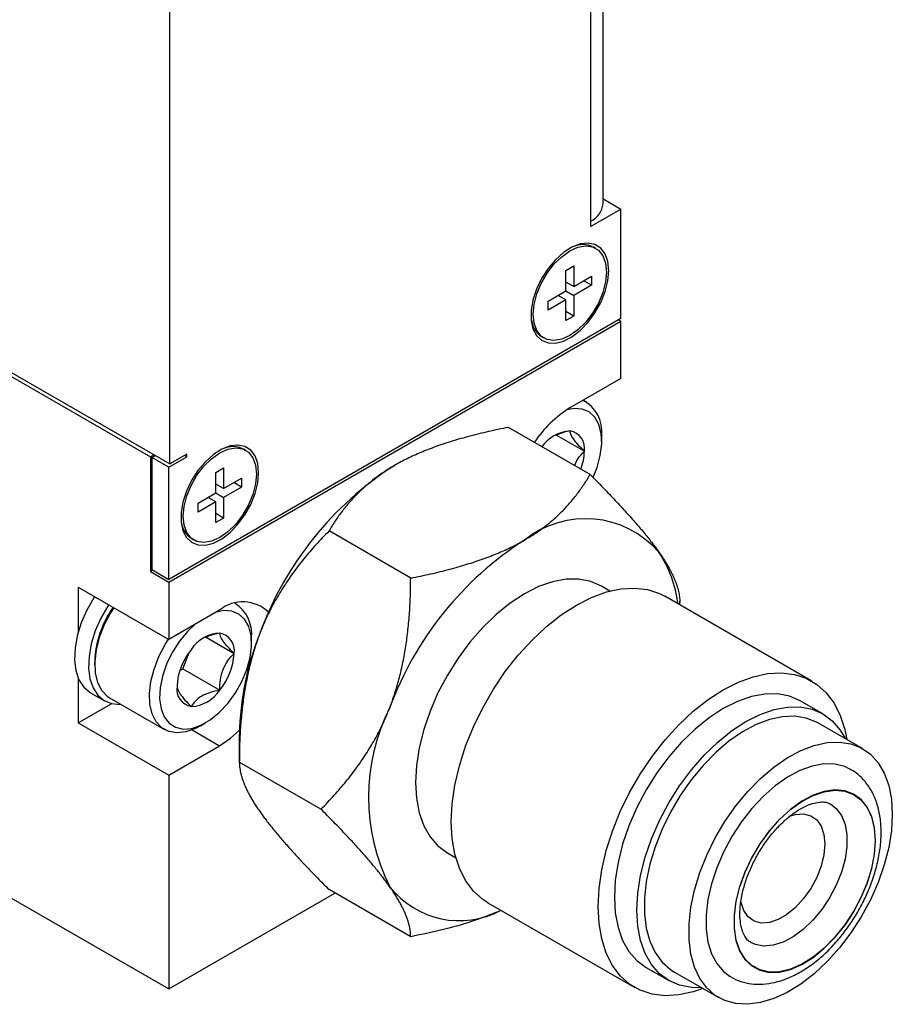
# Model space of a CAD drawing. Header units: millimetres. Extents: x 66 to 413, y 45 to 262.
# Tile 31 of 44: x 378 to 413, y 159 to 198. Entities that reach past the tile are written whole.
import ezdxf

# ---------------------------------------------------------------- set-up
doc = ezdxf.new("R2010")
doc.units = ezdxf.units.MM

msp = doc.modelspace()

# ---------------------------------------------------------------- linework, layer by layer
at = {"color": 7, "linetype": 'Continuous', "lineweight": 25}
for p, q in [((401.05, 190.357), (401.05, 231.734)), ((400.555, 231.044), (400.555, 189.668)), ((383.834, 180.015), (383.834, 218.54)), ((364.886, 190.953), (383.834, 180.015)), ((364.931, 190.772), (383.071, 180.3)), ((329.908, 190.25), (383.789, 159.145)), ((401.076, 190.539), (401.05, 190.524)), ((401.076, 190.539), (401.75, 190.15)), ((400.555, 189.46), (401.75, 190.15)), ((401.75, 185.794), (401.75, 190.15)), ((400.555, 189.668), (400.555, 189.46)), ((400.758, 188.588), (400.682, 188.631)), ((399.576, 187.713), (399.882, 187.889)), ((399.882, 187.889), (399.882, 187.07)), ((399.576, 186.894), (399.576, 187.713)), ((399.882, 187.07), (399.576, 187.246)), ((399.882, 187.07), (400.591, 187.48)), ((400.591, 187.127), (399.882, 186.718)), ((400.591, 187.127), (400.286, 187.303)), ((400.591, 187.48), (400.591, 187.127)), ((398.867, 186.484), (399.576, 186.894)), ((399.576, 186.541), (399.271, 186.718)), ((399.576, 186.894), (399.882, 186.718)), ((399.882, 186.718), (399.882, 185.898)), ((399.576, 186.541), (398.867, 186.132)), ((398.867, 186.132), (398.867, 186.484)), ((399.576, 185.722), (399.576, 186.541)), ((399.882, 185.898), (399.576, 186.075)), ((401.75, 185.794), (383.789, 175.426)), ((383.789, 175.322), (401.75, 185.691)), ((399.882, 185.898), (399.576, 185.722)), ((401.66, 185.743), (401.75, 185.691)), ((401.75, 183.409), (401.75, 185.691)), ((398.625, 185.067), (398.7, 185.024)), ((401.75, 183.409), (399.729, 182.243)), ((400.404, 182.471), (400.264, 182.552)), ((400.533, 179.596), (397.289, 181.469)), ((399.198, 181.16), (400.306, 180.52)), ((400.999, 180.923), (400.999, 181.157)), ((386.847, 180.557), (386.772, 180.601)), ((383.205, 180.378), (383.071, 180.3)), ((383.071, 180.3), (383.071, 175.737)), ((383.116, 180.274), (383.25, 180.352)), ((383.789, 179.885), (383.116, 180.274)), ((383.116, 180.274), (383.116, 175.815)), ((383.789, 179.885), (384.507, 180.3)), ((384.507, 180.404), (383.834, 180.015)), ((384.507, 180.3), (384.418, 180.352)), ((384.507, 180.3), (384.507, 180.404)), ((383.789, 175.426), (383.789, 179.885)), ((385.666, 179.683), (385.971, 179.859)), ((385.666, 178.864), (385.666, 179.683)), ((385.971, 179.859), (385.971, 179.04)), ((385.971, 179.04), (386.681, 179.449)), ((386.681, 179.449), (386.681, 179.097)), ((385.971, 179.04), (385.666, 179.216)), ((386.681, 179.097), (385.971, 178.687)), ((386.681, 179.097), (386.375, 179.273)), ((384.956, 178.454), (385.666, 178.864)), ((385.666, 178.511), (384.956, 178.101)), ((385.666, 178.511), (385.361, 178.687)), ((385.666, 178.864), (385.971, 178.687)), ((385.666, 177.692), (385.666, 178.511)), ((385.971, 178.687), (385.971, 177.868)), ((384.956, 178.101), (384.956, 178.454)), ((385.971, 177.868), (385.666, 178.044)), ((385.971, 177.868), (385.666, 177.692)), ((393.404, 175.48), (390.16, 177.353)), ((384.715, 177.037), (384.79, 176.994)), ((383.071, 175.737), (383.16, 175.789)), ((383.116, 175.815), (383.789, 175.426)), ((383.071, 175.737), (383.789, 175.322)), ((380.197, 175.115), (383.789, 173.041)), ((380.197, 175.115), (380.197, 173.342)), ((383.789, 175.322), (383.789, 173.041)), ((401.318, 174.966), (400.984, 175.158)), ((409.343, 171.386), (403.506, 174.756)), ((385.81, 174.207), (383.789, 173.041)), ((386.485, 174.435), (386.428, 174.468)), ((404.098, 174.414), (404.098, 174.563)), ((385.279, 173.125), (386.387, 172.485)), ((387.079, 172.887), (387.079, 173.121)), ((384.345, 171.874), (384.597, 172.523)), ((380.846, 172.15), (380.846, 172.033)), ((384.23, 171.808), (384.345, 171.874)), ((384.345, 171.874), (385.818, 171.023)), ((380.197, 171.494), (380.197, 169.722)), ((380.681, 170.923), (381.238, 170.602)), ((381.441, 170.719), (383.615, 169.464)), ((380.197, 169.722), (381.525, 170.489)), ((381.862, 170.459), (381.866, 170.473)), ((409.785, 170.078), (408.887, 170.596)), ((380.197, 169.722), (383.789, 167.649)), ((385.05, 169.606), (385.253, 169.724)), ((411.36, 168.699), (409.582, 169.726)), ((384.717, 169.446), (385.81, 168.815)), ((386.595, 169.269), (386.595, 168.127)), ((383.789, 167.649), (385.81, 168.815)), ((389.84, 166.293), (386.595, 168.166)), ((383.789, 167.649), (383.789, 159.145)), ((394.864, 164.556), (395.197, 164.363)), ((383.789, 159.145), (390.395, 162.959)), ((393.404, 161.221), (390.16, 163.094)), ((396.473, 162.573), (402.31, 159.204)), ((402.766, 159.993), (403.664, 159.475)), ((403.867, 159.827), (405.645, 158.801))]:
    msp.add_line(p, q, dxfattribs=at)
at = {"color": 7, "linetype": 'Continuous', "lineweight": 25, "flags": 128}
for points in [[(401.274, 187.697), (401.238, 188.06), (401.131, 188.364), (400.959, 188.595), (400.729, 188.742), (400.453, 188.799), (400.142, 188.763), (399.813, 188.635), (399.479, 188.422), (399.157, 188.133), (398.862, 187.782), (398.608, 187.385), (398.406, 186.961), (398.265, 186.53), (398.193, 186.112), (398.193, 185.726), (398.265, 185.391), (398.406, 185.122), (398.608, 184.932), (398.862, 184.829), (399.157, 184.819), (399.479, 184.901), (399.813, 185.073), (400.142, 185.326), (400.453, 185.648), (400.729, 186.024), (400.959, 186.436), (401.131, 186.866), (401.238, 187.293), (401.274, 187.697)], [(399.729, 185.126), (399.405, 184.981), (399.098, 184.928), (398.822, 184.969), (398.592, 185.102), (398.418, 185.32), (398.311, 185.613), (398.274, 185.966), (398.311, 186.361), (398.418, 186.778), (398.592, 187.197), (398.822, 187.596), (399.098, 187.955), (399.405, 188.257), (399.729, 188.486), (400.053, 188.63), (400.36, 188.684), (400.636, 188.643), (400.866, 188.51), (401.04, 188.291), (401.147, 187.998), (401.184, 187.646), (401.147, 187.251), (401.04, 186.833), (400.866, 186.415), (400.636, 186.016), (400.36, 185.657), (400.053, 185.355), (399.729, 185.126)], [(400.655, 179.493), (400.811, 179.881), (400.94, 180.356), (400.996, 180.81), (400.978, 181.226), (400.886, 181.586), (400.724, 181.876), (400.499, 182.084), (400.219, 182.201), (399.896, 182.223), (399.604, 182.167)], [(387.363, 179.667), (387.327, 180.03), (387.22, 180.334), (387.048, 180.565), (386.819, 180.712), (386.542, 180.769), (386.232, 180.733), (385.902, 180.605), (385.569, 180.391), (385.247, 180.102), (384.952, 179.751), (384.697, 179.355), (384.495, 178.931), (384.355, 178.5), (384.283, 178.082), (384.283, 177.696), (384.355, 177.361), (384.495, 177.092), (384.697, 176.901), (384.952, 176.799), (385.247, 176.788), (385.569, 176.871), (385.902, 177.043), (386.232, 177.295), (386.542, 177.617), (386.819, 177.993), (387.048, 178.406), (387.22, 178.836), (387.327, 179.263), (387.363, 179.667)], [(385.819, 177.095), (385.495, 176.951), (385.187, 176.897), (384.912, 176.938), (384.681, 177.071), (384.508, 177.29), (384.4, 177.583), (384.364, 177.936), (384.4, 178.33), (384.508, 178.748), (384.681, 179.166), (384.912, 179.565), (385.187, 179.925), (385.495, 180.226), (385.819, 180.455), (386.142, 180.6), (386.45, 180.653), (386.726, 180.612), (386.956, 180.479), (387.129, 180.261), (387.237, 179.968), (387.273, 179.615), (387.237, 179.22), (387.129, 178.803), (386.956, 178.385), (386.726, 177.986), (386.45, 177.626), (386.142, 177.324), (385.819, 177.095)], [(400.984, 175.158), (400.559, 175.344), (400.088, 175.435), (399.58, 175.431), (399.044, 175.332), (398.489, 175.139), (397.924, 174.855), (397.359, 174.486), (396.804, 174.038), (396.268, 173.519), (395.76, 172.936), (395.289, 172.301), (394.863, 171.624), (394.49, 170.917), (394.175, 170.192), (393.925, 169.461), (393.743, 168.737), (393.633, 168.032), (393.595, 167.358), (393.633, 166.727), (393.743, 166.15), (393.925, 165.636), (394.175, 165.194), (394.49, 164.832), (394.863, 164.556), (394.864, 164.556)], [(396.473, 162.573), (396.267, 162.707), (395.897, 163.039), (395.586, 163.454), (395.339, 163.944), (395.161, 164.503), (395.052, 165.122), (395.016, 165.794), (395.052, 166.507), (395.161, 167.251), (395.339, 168.017), (395.586, 168.791), (395.897, 169.564), (396.267, 170.324), (396.692, 171.059), (397.164, 171.76), (397.678, 172.416), (398.226, 173.016), (398.799, 173.554), (399.39, 174.02), (399.989, 174.408), (400.589, 174.712), (401.18, 174.928), (401.753, 175.052), (402.301, 175.084), (402.815, 175.022), (403.287, 174.867), (403.506, 174.756)], [(380.846, 174.74), (380.813, 174.69), (380.536, 174.204), (380.314, 173.697), (380.155, 173.187), (380.065, 172.69), (380.046, 172.222), (380.099, 171.8), (380.223, 171.437), (380.412, 171.145), (380.662, 170.934), (380.681, 170.923)], [(381.403, 174.418), (381.37, 174.368), (381.093, 173.882), (380.871, 173.376), (380.712, 172.866), (380.622, 172.368), (380.603, 171.901), (380.656, 171.479), (380.78, 171.116), (380.969, 170.824), (381.219, 170.613), (381.52, 170.49), (381.862, 170.459)], [(381.607, 174.301), (381.478, 174.098), (381.225, 173.615), (381.031, 173.118), (380.904, 172.624), (380.849, 172.151), (380.866, 171.716), (380.957, 171.335), (381.116, 171.021), (381.339, 170.787), (381.441, 170.719)], [(384.835, 173.645), (384.536, 173.359), (384.212, 172.966), (383.932, 172.526), (383.705, 172.058), (383.541, 171.581), (383.448, 171.114), (383.428, 170.677), (383.484, 170.287), (383.611, 169.96), (383.806, 169.71), (384.06, 169.547), (384.363, 169.477), (384.702, 169.504), (385.064, 169.626), (385.434, 169.838), (385.796, 170.132), (386.136, 170.496), (386.44, 170.915), (386.695, 171.371), (386.891, 171.846), (387.02, 172.32), (387.077, 172.774), (387.059, 173.19), (386.967, 173.551), (386.805, 173.841), (386.579, 174.048), (386.299, 174.166), (385.977, 174.187), (385.671, 174.127)], [(385.05, 169.606), (384.853, 169.503), (384.474, 169.37), (384.116, 169.33), (383.792, 169.384), (383.513, 169.532), (383.29, 169.766), (383.131, 170.08), (383.04, 170.461), (383.023, 170.896), (383.079, 171.369), (383.205, 171.863), (383.399, 172.36), (383.652, 172.842), (383.781, 173.046)], [(405.019, 159.162), (404.636, 159.032), (404.063, 158.907), (403.515, 158.876), (403.001, 158.938), (402.529, 159.092), (402.104, 159.338), (401.734, 159.67), (401.423, 160.084), (401.177, 160.574), (400.998, 161.133), (400.89, 161.753), (400.853, 162.424), (400.89, 163.137), (400.998, 163.882), (401.177, 164.647), (401.423, 165.422), (401.734, 166.194), (402.104, 166.954), (402.529, 167.69), (403.001, 168.39), (403.515, 169.046), (404.063, 169.647), (404.636, 170.184), (405.227, 170.65), (405.827, 171.038), (406.426, 171.342), (407.017, 171.558), (407.59, 171.683), (408.138, 171.714), (408.652, 171.652), (409.124, 171.497), (409.549, 171.252), (409.92, 170.92), (410.23, 170.506), (410.477, 170.016), (410.655, 169.457), (410.734, 169.061)], [(408.887, 170.596), (408.462, 170.782), (407.991, 170.873), (407.483, 170.869), (406.947, 170.77), (406.392, 170.577), (405.827, 170.293), (405.262, 169.924), (404.706, 169.476), (404.17, 168.957), (403.662, 168.374), (403.192, 167.739), (402.766, 167.062), (402.393, 166.355), (402.078, 165.63), (401.828, 164.899), (401.646, 164.175), (401.535, 163.47), (401.498, 162.796), (401.535, 162.165), (401.646, 161.588), (401.828, 161.074), (402.078, 160.632), (402.393, 160.27), (402.766, 159.994), (402.766, 159.993)], [(404.964, 159.194), (404.56, 159.198), (404.09, 159.29), (403.664, 159.475), (403.291, 159.751), (402.976, 160.113), (402.726, 160.555), (402.544, 161.069), (402.433, 161.647), (402.396, 162.278), (402.433, 162.951), (402.544, 163.657), (402.726, 164.381), (402.976, 165.112), (403.291, 165.837), (403.664, 166.544), (404.09, 167.221), (404.56, 167.856), (405.068, 168.438), (405.604, 168.958), (406.16, 169.406), (406.725, 169.775), (407.29, 170.058), (407.845, 170.251), (408.381, 170.351), (408.889, 170.355), (409.36, 170.263), (409.785, 170.078), (410.159, 169.802), (410.473, 169.44), (410.679, 169.093)], [(409.582, 169.726), (409.534, 169.753), (409.122, 169.917), (408.667, 169.99), (408.177, 169.97), (407.661, 169.857), (407.129, 169.653), (406.59, 169.362), (406.052, 168.99), (405.527, 168.542), (405.024, 168.027), (404.55, 167.455), (404.116, 166.834), (403.728, 166.177), (403.393, 165.494), (403.118, 164.799), (402.907, 164.103), (402.764, 163.42), (402.693, 162.76), (402.693, 162.137), (402.764, 161.561), (402.907, 161.042), (403.118, 160.59), (403.393, 160.212), (403.728, 159.916), (403.867, 159.827)], [(385.81, 168.815), (386.239, 169.109), (386.597, 169.427)], [(412.544, 166.083), (412.508, 165.44), (412.4, 164.767), (412.223, 164.076), (411.98, 163.379), (411.674, 162.689), (411.312, 162.017), (410.9, 161.377), (410.445, 160.779), (409.955, 160.234), (409.44, 159.751), (408.907, 159.34), (408.368, 159.008), (407.831, 158.76), (407.305, 158.602), (406.802, 158.535), (406.328, 158.561), (405.894, 158.68), (405.506, 158.89), (405.171, 159.186), (404.896, 159.563), (404.685, 160.015), (404.543, 160.534), (404.471, 161.111), (404.471, 161.734), (404.543, 162.393), (404.685, 163.077), (404.896, 163.773), (405.171, 164.468), (405.506, 165.15), (405.894, 165.807), (406.328, 166.428), (406.802, 167.001), (407.305, 167.516), (407.831, 167.964), (408.368, 168.336), (408.907, 168.627), (409.44, 168.83), (409.955, 168.943), (410.445, 168.963), (410.9, 168.891), (411.312, 168.726), (411.674, 168.473), (411.98, 168.135), (412.223, 167.72), (412.4, 167.233), (412.508, 166.684), (412.544, 166.083)], [(410.858, 167.889), (410.657, 167.983), (410.257, 168.082), (409.82, 168.089), (409.355, 168.004), (408.871, 167.828), (408.38, 167.565), (407.891, 167.221), (407.415, 166.803), (406.963, 166.32), (406.543, 165.782), (406.165, 165.2), (405.837, 164.588), (405.566, 163.958), (405.357, 163.323), (405.216, 162.698), (405.144, 162.095), (405.144, 161.527), (405.216, 161.007), (405.357, 160.545), (405.566, 160.151), (405.837, 159.835), (406.102, 159.637)], [(411.87, 165.051), (411.834, 165.551), (411.726, 165.996), (411.548, 166.374), (411.307, 166.676), (411.007, 166.894), (410.656, 167.022), (410.264, 167.057), (409.842, 166.998), (409.398, 166.846), (408.946, 166.606), (408.497, 166.284), (408.063, 165.888), (407.654, 165.428), (407.282, 164.917), (406.956, 164.366), (406.684, 163.792), (406.474, 163.208), (406.33, 162.63), (406.258, 162.072), (406.258, 161.55), (406.33, 161.076), (406.474, 160.664), (406.684, 160.322), (406.956, 160.062), (407.282, 159.888), (407.654, 159.806), (408.063, 159.818), (408.497, 159.924), (408.946, 160.12), (409.398, 160.402), (409.842, 160.762), (410.264, 161.192), (410.656, 161.679), (411.007, 162.212), (411.307, 162.776), (411.548, 163.357), (411.726, 163.94), (411.834, 164.51), (411.87, 165.051)], [(411.861, 165.046), (411.825, 164.506), (411.717, 163.938), (411.54, 163.357), (411.299, 162.778), (411, 162.216), (410.651, 161.685), (410.261, 161.199), (409.839, 160.771), (409.397, 160.412), (408.947, 160.131), (408.499, 159.935), (408.066, 159.83), (407.659, 159.818), (407.287, 159.899), (406.962, 160.072), (406.691, 160.332), (406.482, 160.672), (406.339, 161.084), (406.267, 161.556), (406.267, 162.077), (406.339, 162.632), (406.482, 163.209), (406.691, 163.791), (406.962, 164.363), (407.287, 164.912), (407.659, 165.422), (408.066, 165.88), (408.499, 166.275), (408.947, 166.596), (409.397, 166.835), (409.839, 166.986), (410.261, 167.045), (410.651, 167.01), (411, 166.882), (411.299, 166.665), (411.54, 166.364), (411.717, 165.987), (411.825, 165.544), (411.861, 165.046)], [(410.092, 166.499), (410.319, 166.322), (410.525, 166.043), (410.667, 165.689), (410.739, 165.273), (410.739, 164.808), (410.667, 164.31), (410.525, 163.793), (410.319, 163.275), (410.054, 162.772), (409.74, 162.3), (409.385, 161.875), (409.002, 161.511), (408.603, 161.218), (408.201, 161.007), (407.809, 160.884), (407.439, 160.853), (407.103, 160.915), (406.926, 160.995)], [(408.439, 166.008), (408.699, 166.087), (409.021, 166.107), (409.305, 166.032), (409.541, 165.866), (409.717, 165.616), (409.826, 165.292), (409.862, 164.909), (409.826, 164.484), (409.717, 164.034), (409.541, 163.581), (409.305, 163.143), (409.021, 162.739), (408.699, 162.388), (408.355, 162.105), (408.003, 161.902), (407.658, 161.787), (407.337, 161.767), (407.052, 161.842), (406.816, 162.008), (406.64, 162.258), (406.532, 162.582), (406.52, 162.646)]]:
    msp.add_lwpolyline(points, dxfattribs=at)
at = {"color": 7, "linetype": 'Continuous', "lineweight": 25}
for centre, radius, start, end in [((400.205, 190.442), 0.85, 294.3747, 354.3052), ((400.255, 187.803), 0.932, 63.8736, 115.4456), ((399.128, 185.851), 0.932, 184.5617, 236.1299), ((399.621, 181.307), 1.386, 353.7768, 63.0463), ((402.144, 178.33), 4.598, 121.6803, 146.3785), ((399.825, 179.872), 1.46, 93.2753, 146.5166), ((399.609, 180.635), 0.707, 350.6344, 79.2103), ((386.345, 179.773), 0.932, 63.8736, 115.4456), ((398.228, 180.563), 2.079, 338.7206, 358.8279), ((399.94, 168.723), 13.331, 122.5384, 159.8724), ((385.218, 177.821), 0.932, 184.5617, 236.1299), ((400.349, 173.968), 3.872, 41.006, 128.775), ((405.169, 165.688), 13.422, 122.6689, 159.7419), ((399.228, 173.852), 4.837, 7.1509, 33.3009), ((384.819, 172.017), 3.975, 144.6421, 178.0809), ((386.735, 173.058), 1.476, 45.7997, 128.8124), ((385.666, 173.266), 1.421, 354.1615, 57.7021), ((385.905, 171.837), 1.46, 93.2753, 146.5166), ((385.69, 172.6), 0.707, 350.6344, 79.2103), ((397.913, 169.058), 11.319, 157.9342, 178.9365), ((386.58, 171.063), 2.464, 140.1706, 177.2768), ((383.925, 172.602), 2.464, 320.1706, 357.2768), ((384.816, 171.066), 0.707, 170.6344, 259.2103), ((384.6, 171.829), 1.46, 273.2753, 326.5166), ((399.627, 166.77), 7.9, 153.1777, 206.8223), ((395.342, 165.371), 3.512, 218.0705, 298.0702)]:
    msp.add_arc(centre, radius, start, end, dxfattribs=at)
for points, knots in [([(397.289, 181.469), (397.154, 181.442), (396.888, 181.39), (396.497, 181.304), (396.118, 181.215), (395.752, 181.122), (395.398, 181.025), (395.057, 180.923), (394.727, 180.818), (394.411, 180.708), (394.106, 180.594), (393.814, 180.477), (393.534, 180.355), (393.267, 180.228), (393.011, 180.098), (392.849, 180.007), (392.769, 179.962)], [0, 0, 0, 0, 0.081051, 0.160355, 0.23797, 0.313952, 0.388366, 0.461279, 0.532761, 0.602888, 0.671741, 0.739403, 0.805964, 0.871518, 0.936163, 1, 1, 1, 1]), ([(399.741, 181.33), (399.659, 181.313), (399.445, 181.271), (399.265, 181.192), (399.154, 181.143)], [0, 0, 0, 0, 0.386069, 1, 1, 1, 1]), ([(400.306, 180.52), (400.218, 180.609), (400.135, 180.695), (399.988, 180.86), (399.922, 180.94), (399.774, 181.153), (399.741, 181.254), (399.741, 181.33)], [0, 0, 0, 0, 0.25, 0.25, 0.5, 0.5, 1, 1, 1, 1]), ([(399.92, 179.95), (399.963, 180.048), (400.061, 180.27), (400.218, 180.43), (400.306, 180.52)], [0, 0, 0, 0, 0.44165, 1, 1, 1, 1]), ([(392.769, 179.962), (392.701, 179.922), (392.563, 179.84), (392.365, 179.713), (392.171, 179.579), (391.984, 179.441), (391.801, 179.297), (391.625, 179.147), (391.453, 178.992), (391.288, 178.832), (391.127, 178.666), (390.972, 178.495), (390.823, 178.318), (390.679, 178.136), (390.54, 177.948), (390.408, 177.755), (390.28, 177.556), (390.2, 177.421), (390.16, 177.353)], [0, 0, 0, 0, 0.055816, 0.11224, 0.169341, 0.227185, 0.285838, 0.345359, 0.405808, 0.467241, 0.529711, 0.593269, 0.657963, 0.72384, 0.790942, 0.859311, 0.928984, 1, 1, 1, 1]), ([(397.924, 176.986), (397.993, 177.027), (398.13, 177.108), (398.329, 177.236), (398.522, 177.369), (398.71, 177.508), (398.892, 177.652), (399.069, 177.801), (399.24, 177.956), (399.406, 178.117), (399.566, 178.283), (399.721, 178.454), (399.87, 178.631), (400.014, 178.813), (400.153, 179.001), (400.286, 179.194), (400.414, 179.392), (400.493, 179.527), (400.533, 179.596)], [0, 0, 0, 0, 0.055816, 0.11224, 0.169341, 0.227185, 0.285838, 0.345359, 0.405808, 0.467241, 0.529711, 0.593269, 0.657963, 0.72384, 0.790942, 0.859311, 0.928984, 1, 1, 1, 1]), ([(400.533, 179.596), (400.623, 179.506), (400.8, 179.328), (401.056, 179.066), (401.302, 178.812), (401.536, 178.565), (401.759, 178.326), (401.972, 178.094), (402.173, 177.869), (402.363, 177.653), (402.542, 177.443), (402.71, 177.241), (402.867, 177.047), (403.013, 176.86), (403.149, 176.68), (403.23, 176.565), (403.271, 176.508)], [0, 0, 0, 0, 0.081051, 0.160355, 0.23797, 0.313952, 0.388366, 0.461279, 0.532761, 0.602888, 0.671741, 0.739403, 0.805964, 0.871518, 0.936163, 1, 1, 1, 1]), ([(390.16, 177.353), (390.07, 177.262), (389.893, 177.083), (389.637, 176.806), (389.392, 176.527), (389.157, 176.247), (388.934, 175.964), (388.722, 175.678), (388.52, 175.39), (388.33, 175.1), (388.151, 174.808), (387.983, 174.514), (387.826, 174.217), (387.68, 173.918), (387.545, 173.617), (387.463, 173.412), (387.423, 173.311)], [0, 0, 0, 0, 0.081051, 0.160355, 0.23797, 0.313952, 0.388366, 0.461279, 0.532761, 0.602888, 0.671741, 0.739403, 0.805964, 0.871518, 0.936163, 1, 1, 1, 1]), ([(393.404, 175.48), (393.539, 175.507), (393.805, 175.559), (394.196, 175.644), (394.575, 175.733), (394.941, 175.826), (395.295, 175.924), (395.637, 176.025), (395.966, 176.131), (396.283, 176.24), (396.587, 176.354), (396.88, 176.472), (397.159, 176.594), (397.427, 176.72), (397.682, 176.85), (397.844, 176.941), (397.924, 176.986)], [0, 0, 0, 0, 0.081051, 0.160355, 0.23797, 0.313952, 0.388366, 0.461279, 0.532761, 0.602888, 0.671741, 0.739403, 0.805964, 0.871518, 0.936163, 1, 1, 1, 1]), ([(403.271, 176.508), (403.305, 176.459), (403.373, 176.361), (403.466, 176.219), (403.554, 176.079), (403.634, 175.942), (403.709, 175.807), (403.776, 175.676), (403.838, 175.548), (403.893, 175.422), (403.941, 175.3), (403.983, 175.18), (404.019, 175.063), (404.048, 174.949), (404.07, 174.838), (404.086, 174.73), (404.096, 174.625), (404.097, 174.558), (404.098, 174.524)], [0, 0, 0, 0, 0.055816, 0.11224, 0.169341, 0.227185, 0.285838, 0.345359, 0.405808, 0.467241, 0.529711, 0.593269, 0.657963, 0.72384, 0.790942, 0.859311, 0.928984, 1, 1, 1, 1]), ([(392.577, 170.335), (392.611, 170.425), (392.679, 170.605), (392.773, 170.882), (392.86, 171.166), (392.941, 171.457), (393.015, 171.755), (393.083, 172.059), (393.144, 172.371), (393.199, 172.689), (393.248, 173.014), (393.289, 173.346), (393.325, 173.685), (393.354, 174.031), (393.377, 174.383), (393.393, 174.743), (393.403, 175.109), (393.404, 175.356), (393.404, 175.48)], [0, 0, 0, 0, 0.055816, 0.11224, 0.169341, 0.227185, 0.285838, 0.345359, 0.405808, 0.467241, 0.529711, 0.593269, 0.657963, 0.72384, 0.790942, 0.859311, 0.928984, 1, 1, 1, 1]), ([(385.822, 173.294), (385.739, 173.278), (385.525, 173.236), (385.345, 173.156), (385.235, 173.108)], [0, 0, 0, 0, 0.386069, 1, 1, 1, 1]), ([(386.387, 172.485), (386.299, 172.573), (386.216, 172.66), (386.068, 172.825), (386.003, 172.905), (385.854, 173.117), (385.822, 173.218), (385.822, 173.294)], [0, 0, 0, 0, 0.25, 0.25, 0.5, 0.5, 1, 1, 1, 1]), ([(387.423, 173.311), (387.389, 173.221), (387.32, 173.041), (387.227, 172.763), (387.14, 172.48), (387.059, 172.189), (386.985, 171.891), (386.917, 171.587), (386.856, 171.275), (386.801, 170.957), (386.752, 170.632), (386.71, 170.3), (386.675, 169.961), (386.646, 169.615), (386.623, 169.263), (386.607, 168.903), (386.597, 168.537), (386.596, 168.29), (386.595, 168.166)], [0, 0, 0, 0, 0.055816, 0.11224, 0.169341, 0.227185, 0.285838, 0.345359, 0.405808, 0.467241, 0.529711, 0.593269, 0.657963, 0.72384, 0.790942, 0.859311, 0.928984, 1, 1, 1, 1]), ([(385.818, 171.023), (385.818, 171.163), (385.826, 171.302), (385.866, 171.574), (385.9, 171.711), (386.048, 172.094), (386.208, 172.306), (386.387, 172.485)], [0, 0, 0, 0, 0.25, 0.25, 0.5, 0.5, 1, 1, 1, 1]), ([(384.119, 171.181), (384.119, 171.143), (384.126, 171.1), (384.166, 170.997), (384.199, 170.936), (384.346, 170.724), (384.506, 170.55), (384.684, 170.371)], [0, 0, 0, 0, 0.25, 0.25, 0.5, 0.5, 1, 1, 1, 1]), ([(385.818, 171.023), (385.686, 170.998), (385.555, 170.967), (385.311, 170.889), (385.199, 170.842), (384.999, 170.727), (384.917, 170.663), (384.781, 170.522), (384.728, 170.447), (384.684, 170.371)], [0, 0, 0, 0, 0.25, 0.25, 0.5, 0.5, 0.75, 0.75, 1, 1, 1, 1]), ([(389.84, 166.293), (389.929, 166.384), (390.106, 166.563), (390.363, 166.84), (390.608, 167.118), (390.842, 167.399), (391.066, 167.682), (391.278, 167.968), (391.479, 168.255), (391.669, 168.545), (391.849, 168.838), (392.017, 169.132), (392.174, 169.429), (392.32, 169.728), (392.455, 170.029), (392.537, 170.234), (392.577, 170.335)], [0, 0, 0, 0, 0.081051, 0.160355, 0.23797, 0.313952, 0.388366, 0.461279, 0.532761, 0.602888, 0.671741, 0.739403, 0.805964, 0.871518, 0.936163, 1, 1, 1, 1]), ([(386.595, 168.166), (386.596, 168.127), (386.598, 168.051), (386.611, 167.929), (386.632, 167.805), (386.661, 167.676), (386.699, 167.544), (386.745, 167.408), (386.8, 167.268), (386.863, 167.124), (386.935, 166.977), (387.015, 166.826), (387.104, 166.671), (387.201, 166.512), (387.306, 166.35), (387.384, 166.237), (387.423, 166.181)], [0, 0, 0, 0, 0.081051, 0.160355, 0.23797, 0.313952, 0.388366, 0.461279, 0.532761, 0.602888, 0.671741, 0.739403, 0.805964, 0.871518, 0.936163, 1, 1, 1, 1]), ([(412.101, 165.373), (412.099, 165.476), (412.093, 165.773), (412.023, 166.239), (411.87, 166.729), (411.645, 167.164), (411.355, 167.524), (411.079, 167.771), (410.893, 167.861), (410.845, 167.884)], [0, 0, 0, 0, 0.0963, 0.276016, 0.455254, 0.612213, 0.780846, 0.942834, 1, 1, 1, 1]), ([(406.924, 161.003), (406.903, 161.013), (406.833, 161.046), (406.739, 161.147), (406.627, 161.332), (406.54, 161.587), (406.488, 161.913), (406.485, 162.306), (406.536, 162.742), (406.643, 163.211), (406.807, 163.696), (407.024, 164.184), (407.288, 164.659), (407.592, 165.105), (407.926, 165.509), (408.277, 165.858), (408.633, 166.144), (408.978, 166.359), (409.299, 166.501), (409.581, 166.574), (409.812, 166.585), (409.977, 166.558), (410.054, 166.514), (410.088, 166.495)], [0, 0, 0, 0, 0.023058, 0.077296, 0.125496, 0.171663, 0.220813, 0.269491, 0.318287, 0.367505, 0.417168, 0.467174, 0.51738, 0.567627, 0.617714, 0.667471, 0.716754, 0.765459, 0.813605, 0.8615, 0.909748, 0.960011, 1, 1, 1, 1]), ([(387.423, 166.181), (387.458, 166.132), (387.529, 166.032), (387.646, 165.876), (387.77, 165.714), (387.903, 165.547), (388.045, 165.374), (388.195, 165.195), (388.354, 165.011), (388.52, 164.82), (388.696, 164.625), (388.88, 164.423), (389.072, 164.216), (389.273, 164.002), (389.482, 163.784), (389.7, 163.559), (389.926, 163.329), (390.081, 163.173), (390.16, 163.094)], [0, 0, 0, 0, 0.055816, 0.11224, 0.169341, 0.227185, 0.285838, 0.345359, 0.405808, 0.467241, 0.529711, 0.593269, 0.657963, 0.72384, 0.790942, 0.859311, 0.928984, 1, 1, 1, 1]), ([(392.577, 163.206), (392.542, 163.255), (392.471, 163.355), (392.354, 163.511), (392.23, 163.673), (392.096, 163.84), (391.955, 164.013), (391.805, 164.192), (391.646, 164.376), (391.479, 164.567), (391.304, 164.762), (391.12, 164.964), (390.928, 165.171), (390.727, 165.385), (390.518, 165.603), (390.3, 165.828), (390.074, 166.058), (389.918, 166.214), (389.84, 166.293)], [0, 0, 0, 0, 0.055816, 0.11224, 0.169341, 0.227185, 0.285838, 0.345359, 0.405808, 0.467241, 0.529711, 0.593269, 0.657963, 0.72384, 0.790942, 0.859311, 0.928984, 1, 1, 1, 1]), ([(406.1, 159.65), (406.138, 159.624), (406.297, 159.515), (406.622, 159.405), (407.059, 159.326), (407.518, 159.335), (407.993, 159.425), (408.48, 159.598), (408.972, 159.853), (409.457, 160.186), (409.924, 160.589), (410.363, 161.051), (410.767, 161.563), (411.128, 162.114), (411.441, 162.696), (411.701, 163.297), (411.901, 163.908), (412.037, 164.519), (412.095, 165.008), (412.099, 165.287), (412.101, 165.373)], [0, 0, 0, 0, 0.0170573, 0.0715207, 0.1257796, 0.1809443, 0.2378888, 0.2968896, 0.3575489, 0.4190967, 0.480794, 0.5423145, 0.6036258, 0.6647991, 0.7259474, 0.7871853, 0.8486211, 0.9103933, 0.972623, 1, 1, 1, 1]), ([(393.404, 161.221), (393.404, 161.26), (393.402, 161.336), (393.389, 161.458), (393.368, 161.582), (393.339, 161.711), (393.301, 161.843), (393.254, 161.979), (393.2, 162.119), (393.136, 162.263), (393.065, 162.41), (392.984, 162.561), (392.896, 162.716), (392.799, 162.875), (392.694, 163.037), (392.616, 163.15), (392.577, 163.206)], [0, 0, 0, 0, 0.081051, 0.160355, 0.23797, 0.313952, 0.388366, 0.461279, 0.532761, 0.602888, 0.671741, 0.739403, 0.805964, 0.871518, 0.936163, 1, 1, 1, 1]), ([(397.002, 162.268), (396.662, 162.132), (395.952, 161.847), (394.739, 161.5), (393.86, 161.316), (393.404, 161.221)], [0, 0, 0, 0, 0.306705, 0.640605, 1, 1, 1, 1])]:
    msp.add_open_spline(points, degree=3, knots=knots, dxfattribs=at)

doc.saveas('drawing.dxf')
